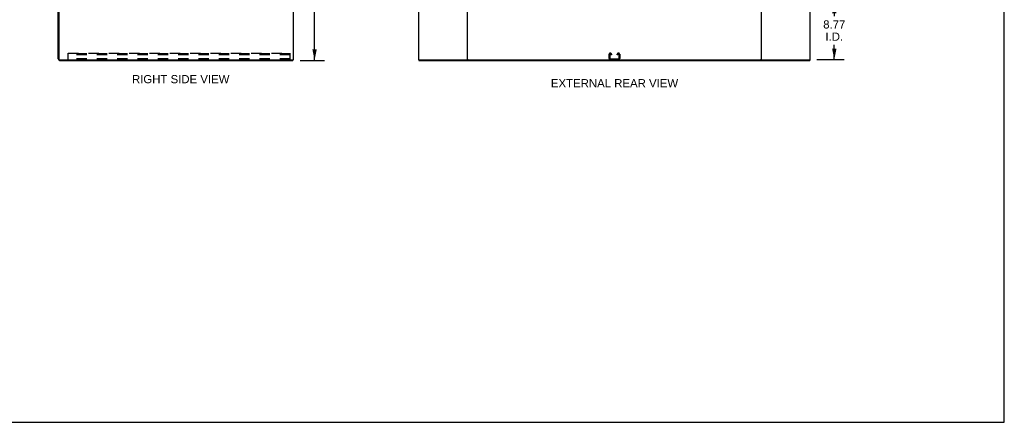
# Model space of a CAD drawing. Header units: inches. Extents: x 0 to 283, y 0 to 183.
# Tile 28 of 36: x 132 to 283, y 0 to 62. Entities that reach past the tile are written whole.
import ezdxf

# ---------------------------------------------------------------- set-up
doc = ezdxf.new("R2010")
doc.units = ezdxf.units.IN
doc.header["$LTSCALE"] = 15.583333
doc.header["$MEASUREMENT"] = 0
doc.linetypes.add('HIDDEN', pattern=[0.2, 0.1, -0.1])
doc.layers.get('0').update_dxf_attribs({"linetype": 'CONTINUOUS'})
doc.layers.add('DEFAULT_2', color=8, linetype='HIDDEN')
doc.layers.add('DIMENSIONS', color=7, linetype='CONTINUOUS')
doc.styles.get("Standard").update_dxf_attribs({"font": 'arial.ttf'})
doc.dimstyles.new('DIMSTYLE_1', dxfattribs={"dimtxt": 1.25, "dimasz": 1.666667, "dimexe": 0.09, "dimexo": 0.07, "dimgap": 0.0375, "dimtad": 0, "dimtih": 1, "dimtoh": 1, "dimzin": 4, "dimdsep": 46, "dimtxsty": 'Standard', "dimblk": '_FILLED', "dimblk1": '_FILLED', "dimblk2": '_FILLED', "dimcen": 0.09, "dimadec": 3, "dimazin": 1, "dimtfac": 1, "dimtdec": 3, "dimtofl": 0, "dimtmove": 0, "dimatfit": 3, "dimldrblk": '_FILLED', "dimfxl": 0, "dimtolj": 1, "dimtzin": 4, "dimarcsym": 0})

# ---------------------------------------------------------------- blocks, each defined once
blk = doc.blocks.new('_FILLED')
at = {"color": 0, "linetype": 'ByBlock'}
blk.add_solid([(0, 0), (-1, 0.2), (-1, -0.2)], dxfattribs=at)
blk = doc.blocks.new('*D2')
at = {"layer": 'DIMENSIONS', "color": 2, "linetype": 'Continuous'}
for p, q in [((175.42, 127.41), (179.14, 127.41)), ((177.64, 127.41), (177.64, 92.66)), ((177.64, 55.41), (177.64, 90.16)), ((175.42, 55.41), (179.14, 55.41))]:
    blk.add_line(p, q, dxfattribs=at)
at = {"layer": 'DIMENSIONS', "color": 2, "linetype": 'Continuous', "xscale": 1.6666666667, "yscale": 1.6666666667, "zscale": 1.6666666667}
for p, rotation in [((177.64, 127.41), 90), ((177.64, 55.41), 270)]:
    blk.add_blockref('_FILLED', p, dxfattribs=dict(at, rotation=rotation))
at = {"layer": 'DIMENSIONS', "color": 2, "linetype": 'Continuous', "insert": (177.64, 92.04), "char_height": 1.25, "width": 4.368, "attachment_point": 2, "line_spacing_factor": 0.9}
blk.add_mtext('72.00', dxfattribs=at)
blk = doc.blocks.new('*D4')
at = {"layer": 'DIMENSIONS', "color": 2, "linetype": 'Continuous'}
for p, q in [((254.54, 64.29), (258.78, 64.29)), ((257.28, 64.29), (257.28, 62.16)), ((257.28, 55.52), (257.28, 57.79)), ((254.63, 55.52), (258.78, 55.52))]:
    blk.add_line(p, q, dxfattribs=at)
at = {"layer": 'DIMENSIONS', "color": 2, "linetype": 'Continuous', "xscale": 1.6666666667, "yscale": 1.6666666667, "zscale": 1.6666666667}
for p, rotation in [((257.28, 64.29), 90), ((257.28, 55.52), 270)]:
    blk.add_blockref('_FILLED', p, dxfattribs=dict(at, rotation=rotation))
at = {"layer": 'DIMENSIONS', "color": 2, "linetype": 'Continuous', "insert": (257.28, 61.54), "char_height": 1.25, "width": 3.3968, "attachment_point": 2, "line_spacing_factor": 0.9}
blk.add_mtext('8.77\\PI.D.', dxfattribs=at)

msp = doc.modelspace()

# ---------------------------------------------------------------- linework, layer by layer
at = {"color": 7, "linetype": 'Continuous'}
for p, q in [((283.333, 0), (283.333, 183.333)), ((174.316, 55.518), (174.316, 55.414)), ((193.634, 55.518), (193.634, 55.414)), ((201.02, 55.518), (246.145, 55.518)), ((253.53, 55.518), (253.53, 55.414)), ((0, 0), (283.333, 0))]:
    msp.add_line(p, q, dxfattribs=at)
at = {"color": 3, "linetype": 'Continuous'}
for p, q in [((174.368, 127.31), (174.368, 55.518)), ((193.582, 127.31), (193.582, 55.518)), ((201.082, 55.581), (201.082, 127.248)), ((246.082, 127.248), (246.082, 55.581)), ((253.582, 55.518), (253.582, 127.31)), ((138.368, 55.64), (138.368, 62.81)), ((138.472, 62.825), (138.472, 55.64)), ((138.594, 55.518), (174.368, 55.518)), ((138.594, 55.414), (174.316, 55.414)), ((193.582, 55.518), (201.02, 55.518)), ((193.634, 55.414), (253.53, 55.414)), ((246.145, 55.518), (253.582, 55.518))]:
    msp.add_line(p, q, dxfattribs=at)
for centre, radius, start, end in [((138.594, 55.64), 0.226, 180, 270), ((138.594, 55.64), 0.122, 180, 270), ((201.02, 55.581), 0.0625, 270, 360), ((246.145, 55.581), 0.0625, 180, 270)]:
    msp.add_arc(centre, radius, start, end, dxfattribs=at)
at = {"color": 7, "linetype": 'Continuous'}
for centre, start, end in [((201.145, 55.581), 180, 270), ((246.02, 55.581), 270, 360)]:
    msp.add_arc(centre, 0.0625, start, end, dxfattribs=at)
at = {"layer": 'DEFAULT_2', "color": 8, "linetype": 'HIDDEN'}
for p, q in [((139.889, 56.518), (173.889, 56.518)), ((139.889, 55.518), (139.889, 56.518)), ((173.889, 56.414), (139.889, 56.414)), ((173.889, 56.237), (139.889, 56.237)), ((173.889, 55.518), (173.889, 56.518)), ((222.77, 55.698), (222.77, 56.338)), ((222.874, 56.324), (222.874, 55.712)), ((222.95, 56.518), (222.965, 56.518)), ((223.041, 56.237), (223.041, 56.324)), ((223.145, 56.237), (223.041, 56.237)), ((223.145, 56.338), (223.145, 56.237)), ((224.02, 56.237), (224.02, 56.338)), ((224.124, 56.237), (224.02, 56.237)), ((224.124, 56.324), (224.124, 56.237)), ((224.2, 56.518), (224.215, 56.518)), ((224.291, 55.712), (224.291, 56.324)), ((224.395, 56.338), (224.395, 55.698)), ((173.889, 55.622), (139.889, 55.622)), ((222.964, 55.622), (224.201, 55.622))]:
    msp.add_line(p, q, dxfattribs=at)
for centre, radius, start, end in [((222.95, 56.338), 0.18, 90, 180), ((222.964, 56.324), 0.09, 94.14163, 180), ((222.951, 56.324), 0.09, 0, 85.85837), ((222.965, 56.338), 0.18, 0, 90), ((224.2, 56.338), 0.18, 90, 180), ((224.214, 56.324), 0.09, 94.14163, 180), ((224.201, 56.324), 0.09, 0, 85.85837), ((224.215, 56.338), 0.18, 0, 90), ((222.95, 55.698), 0.18, 180, 270), ((222.964, 55.712), 0.09, 180, 270), ((224.201, 55.712), 0.09, 270, 360), ((224.215, 55.698), 0.18, 270, 360)]:
    msp.add_arc(centre, radius, start, end, dxfattribs=at)

# ---------------------------------------------------------------- texts
at = {"layer": 'DIMENSIONS', "color": 2, "linetype": 'Continuous', "char_height": 1.25, "attachment_point": 2, "line_spacing_factor": 0.9}
for s, insert, width in [('RIGHT SIDE VIEW', (157.127, 53.159), 14.90706), ('EXTERNAL REAR VIEW', (223.605, 52.541), 19.46097)]:
    msp.add_mtext(s, dxfattribs=dict(at, insert=insert, width=width))

# ---------------------------------------------------------------- dimensions: what is measured, and where the dimension line sits
at = {"layer": 'DIMENSIONS', "color": 2, "linetype": 'Continuous'}
dim = msp.add_linear_dim(base=(177.636, 127.414), p1=(175.35, 55.414), p2=(175.35, 127.414), angle=90, dimstyle='DIMSTYLE_1', dxfattribs=at)
dim.commit()
dim.dimension.update_dxf_attribs({"geometry": '*D2', "text_midpoint": (177.636, 91.407), "dimtype": 160})
dim = msp.add_linear_dim(base=(257.282, 64.289), p1=(254.564, 55.518), p2=(254.471, 64.289), angle=90, text='<>\\PI.D.', dimstyle='DIMSTYLE_1', dxfattribs=at)
dim.commit()
dim.dimension.update_dxf_attribs({"geometry": '*D4', "text_midpoint": (257.282, 59.975), "dimtype": 160})

doc.saveas('drawing.dxf')
